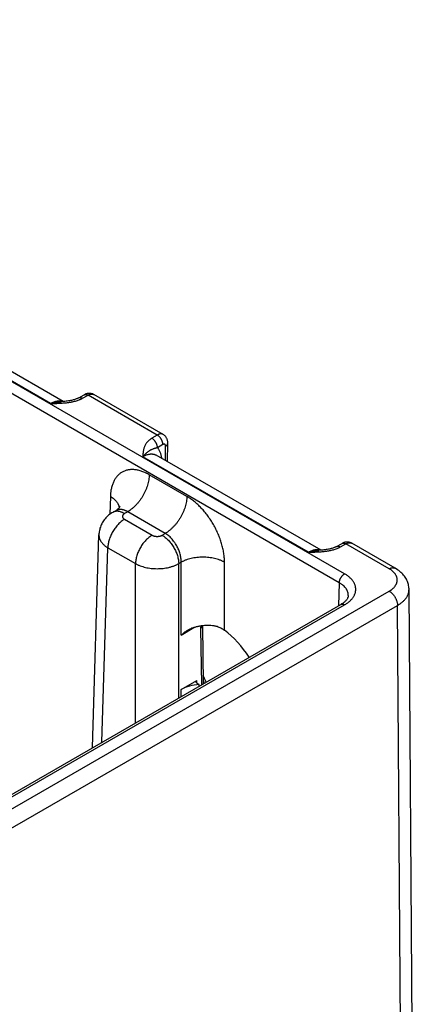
# Model space of a CAD drawing. Header units: inches. Extents: x 0 to 34, y 0 to 22.
# Tile 62 of 64: x 27.8 to 28.8, y 17.1 to 19.6. Entities that reach past the tile are written whole.
import ezdxf

# ---------------------------------------------------------------- set-up
doc = ezdxf.new("R2010")
doc.units = ezdxf.units.IN
doc.header["$LTSCALE"] = 1.87
doc.header["$MEASUREMENT"] = 0
doc.layers.get('0').update_dxf_attribs({"linetype": 'CONTINUOUS'})

msp = doc.modelspace()

# ---------------------------------------------------------------- linework, layer by layer
at = {"color": 7, "linetype": 'CONTINUOUS'}
for p, q in [((28.6346, 18.1844), (26.0394, 19.6829)), ((28.6211, 18.1614), (26.0259, 19.6599)), ((27.8846, 18.6192), (27.4622, 18.8631)), ((27.9168, 18.6243), (27.4964, 18.867)), ((27.9565, 18.6338), (27.9707, 18.6417)), ((27.9662, 18.6327), (27.9804, 18.6406)), ((28.1567, 18.5388), (27.9804, 18.6406)), ((27.9955, 18.642), (27.9955, 18.642)), ((28.1717, 18.5403), (27.9955, 18.642)), ((28.1567, 18.5388), (28.143, 18.5306)), ((28.1711, 18.5144), (28.1574, 18.5062)), ((28.1778, 18.4736), (28.1781, 18.5103)), ((28.1833, 18.4704), (28.1837, 18.5182)), ((28.5422, 18.2396), (28.1198, 18.4834)), ((28.5744, 18.2446), (28.154, 18.4873)), ((28.2324, 18.382), (28.1365, 18.4374)), ((28.0373, 18.382), (28.0359, 18.3364)), ((28.0509, 18.3456), (28.0433, 18.3413)), ((28.0814, 18.3429), (28.0733, 18.3383)), ((28.1772, 18.2876), (28.0814, 18.3429)), ((28.0733, 18.3236), (28.1437, 18.2829)), ((27.9916, 17.7404), (28.0081, 18.2839)), ((28.0081, 18.2839), (28.0081, 18.2839)), ((28.1692, 18.2829), (28.1772, 18.2876)), ((28.6141, 18.2541), (28.6283, 18.262)), ((28.6238, 18.253), (28.638, 18.2609)), ((28.7483, 18.1972), (28.638, 18.2609)), ((28.7633, 18.1987), (28.6531, 18.2623)), ((28.0159, 17.7544), (28.0309, 18.251)), ((28.0309, 18.251), (28.1013, 18.2103)), ((28.1013, 17.8037), (28.1013, 18.2103)), ((28.2116, 18.2103), (28.218, 18.214)), ((28.2116, 17.8674), (28.2116, 18.2103)), ((28.218, 18.0276), (28.218, 18.214)), ((28.3283, 18.04), (28.3283, 18.214)), ((28.6211, 18.1614), (28.6194, 18.1029)), ((26.4371, 16.8056), (28.7483, 18.14)), ((28.8071, 17.0274), (28.7988, 18.1445)), ((26.4879, 16.8722), (28.6251, 18.1062)), ((26.4584, 16.7693), (28.7695, 18.1037)), ((26.4974, 16.8713), (28.6346, 18.1052)), ((28.7778, 16.986), (28.7695, 18.1037)), ((28.218, 18.0276), (28.2505, 18.0471)), ((28.2674, 18.0451), (28.2696, 17.9009)), ((28.2718, 18.0513), (28.2718, 18.0516)), ((28.2718, 18.0513), (28.274, 17.9035)), ((28.218, 17.8889), (28.2576, 17.9118)), ((28.2577, 17.9053), (28.2576, 17.9118)), ((28.2639, 17.9018), (28.2576, 17.9054)), ((28.218, 17.8711), (28.218, 17.8889)), ((28.264, 17.8977), (28.2639, 17.9018))]:
    msp.add_line(p, q, dxfattribs=at)
for points in [[(27.9565, 18.6338), (27.9555, 18.6333), (27.9544, 18.6327), (27.9531, 18.6321), (27.9517, 18.6315), (27.9502, 18.6309), (27.9485, 18.6303), (27.9467, 18.6297), (27.9447, 18.6291), (27.9426, 18.6285), (27.9403, 18.6279), (27.938, 18.6274), (27.9355, 18.6268), (27.9328, 18.6263), (27.9301, 18.6259), (27.9272, 18.6255), (27.9242, 18.6251), (27.9211, 18.6247), (27.9179, 18.6244), (27.9146, 18.6241), (27.9116, 18.6239)], [(27.9955, 18.642), (27.9948, 18.6424), (27.9936, 18.643), (27.9923, 18.6436), (27.9909, 18.644), (27.9896, 18.6444), (27.9882, 18.6447), (27.9867, 18.645), (27.9853, 18.6451), (27.9838, 18.6452), (27.9824, 18.6451), (27.9809, 18.645), (27.9794, 18.6448), (27.9779, 18.6445), (27.9764, 18.6441), (27.9749, 18.6436), (27.9734, 18.6431), (27.9719, 18.6424), (27.9707, 18.6417)], [(28.1837, 18.5182), (28.1837, 18.5196), (28.1836, 18.5211), (28.1834, 18.5227), (28.1831, 18.5242), (28.1828, 18.5256), (28.1823, 18.527), (28.1818, 18.5284), (28.1813, 18.5297), (28.1806, 18.531), (28.1799, 18.5322), (28.1792, 18.5334), (28.1783, 18.5345), (28.1775, 18.5356), (28.1765, 18.5366), (28.1755, 18.5375), (28.1745, 18.5384), (28.1734, 18.5392), (28.1723, 18.5399), (28.1716, 18.5403)], [(28.0433, 18.3413), (28.0407, 18.3397), (28.0379, 18.3378), (28.0353, 18.3359), (28.0327, 18.3339), (28.0303, 18.3318), (28.028, 18.3296), (28.0258, 18.3273), (28.0238, 18.3249), (28.0218, 18.3225), (28.02, 18.32), (28.0183, 18.3174), (28.0167, 18.3148), (28.0153, 18.3121), (28.014, 18.3093), (28.0128, 18.3065), (28.0117, 18.3037), (28.0108, 18.3008), (28.01, 18.2979), (28.0093, 18.295), (28.0088, 18.292), (28.0084, 18.2891), (28.0082, 18.2861), (28.0081, 18.2839)], [(28.061, 18.3559), (28.061, 18.3559), (28.061, 18.3558), (28.0609, 18.3556), (28.0607, 18.3552), (28.0604, 18.3547), (28.06, 18.354), (28.0595, 18.3532), (28.0588, 18.3523), (28.0579, 18.3513), (28.0569, 18.3502), (28.0556, 18.3491), (28.0542, 18.3479), (28.0526, 18.3467), (28.0509, 18.3456)], [(28.6531, 18.2623), (28.6524, 18.2627), (28.6512, 18.2633), (28.6499, 18.2639), (28.6485, 18.2643), (28.6472, 18.2647), (28.6458, 18.2651), (28.6443, 18.2653), (28.6429, 18.2654), (28.6414, 18.2655), (28.64, 18.2655), (28.6385, 18.2653), (28.637, 18.2651), (28.6355, 18.2648), (28.634, 18.2644), (28.6325, 18.264), (28.631, 18.2634), (28.6295, 18.2627), (28.6283, 18.262)], [(28.6141, 18.2541), (28.6131, 18.2536), (28.612, 18.253), (28.6107, 18.2524), (28.6093, 18.2518), (28.6078, 18.2512), (28.6061, 18.2506), (28.6043, 18.25), (28.6023, 18.2494), (28.6002, 18.2488), (28.598, 18.2482), (28.5956, 18.2477), (28.5931, 18.2471), (28.5905, 18.2466), (28.5877, 18.2462), (28.5848, 18.2458), (28.5818, 18.2454), (28.5787, 18.245), (28.5755, 18.2447), (28.5722, 18.2444), (28.5692, 18.2442)], [(28.7988, 18.1445), (28.7988, 18.1459), (28.7986, 18.1486), (28.7983, 18.1514), (28.7978, 18.1542), (28.7972, 18.1569), (28.7965, 18.1596), (28.7956, 18.1624), (28.7946, 18.1651), (28.7934, 18.1678), (28.792, 18.1704), (28.7905, 18.1731), (28.7888, 18.1757), (28.787, 18.1782), (28.785, 18.1808), (28.7828, 18.1833), (28.7805, 18.1857), (28.778, 18.1881), (28.7753, 18.1904), (28.7725, 18.1926), (28.7695, 18.1948), (28.7664, 18.1968), (28.7633, 18.1987)], [(28.644, 18.1289), (28.6439, 18.1277), (28.6437, 18.1264), (28.6433, 18.1251), (28.6429, 18.1238), (28.6423, 18.1226), (28.6417, 18.1213), (28.6409, 18.12), (28.64, 18.1187), (28.639, 18.1174), (28.6379, 18.1162), (28.6367, 18.1149), (28.6354, 18.1136), (28.6339, 18.1123), (28.6323, 18.111), (28.6307, 18.1098), (28.6289, 18.1085), (28.627, 18.1073), (28.6251, 18.1062)], [(28.2818, 17.908), (28.28, 17.9116), (28.2772, 17.9173), (28.2745, 17.9231), (28.2737, 17.9249)]]:
    msp.add_lwpolyline(points, dxfattribs=at)
msp.add_arc((28.5505, 18.0462), 0.3082, 206.1904, 207.2771, dxfattribs=at)
for centre, major_axis, ratio, start_param, end_param in [((28.3095, 17.905), (-0.0862, 0.1548), 0.587321, -1.468747, -0.908992), ((28.2632, 17.9086), (0.00787, 0), 0.577383, 2.356347, 3.927143), ((28.2731, 17.857), (0.078, 0), 0.577559, 1.689562, 2.356042)]:
    msp.add_ellipse(centre, major_axis=major_axis, ratio=ratio, start_param=start_param, end_param=end_param, dxfattribs=at)
for points, knots in [([(27.9565, 18.6338), (27.9566, 18.6339), (27.9569, 18.634), (27.9575, 18.6343), (27.958, 18.6344), (27.9587, 18.6346), (27.9597, 18.6347), (27.961, 18.6346), (27.9622, 18.6344), (27.9635, 18.634), (27.9649, 18.6334), (27.9658, 18.6329), (27.9662, 18.6327)], [0, 0, 0, 0, 0.053689, 0.107643, 0.162122, 0.217373, 0.331001, 0.450191, 0.57611, 0.709519, 0.850799, 1, 1, 1, 1]), ([(27.9707, 18.6417), (27.9708, 18.6418), (27.9712, 18.642), (27.9717, 18.6422), (27.9722, 18.6423), (27.973, 18.6425), (27.9739, 18.6426), (27.9752, 18.6425), (27.9764, 18.6423), (27.9778, 18.6419), (27.9791, 18.6413), (27.98, 18.6408), (27.9804, 18.6406)], [0, 0, 0, 0, 0.053689, 0.107644, 0.162122, 0.217373, 0.331001, 0.45019, 0.57611, 0.709519, 0.850799, 1, 1, 1, 1]), ([(27.9804, 18.6406), (27.9808, 18.6408), (27.9814, 18.6411), (27.9828, 18.6418), (27.9845, 18.6425), (27.9866, 18.6431), (27.9885, 18.6434), (27.9901, 18.6435), (27.9914, 18.6434), (27.9923, 18.6432), (27.9931, 18.643), (27.9939, 18.6428), (27.9947, 18.6424), (27.9952, 18.6422), (27.9955, 18.642)], [0, 0, 0, 0, 0.075109, 0.148334, 0.289021, 0.42214, 0.548041, 0.667451, 0.725097, 0.781571, 0.837071, 0.891815, 0.946042, 1, 1, 1, 1]), ([(27.8846, 18.6192), (27.8864, 18.6193), (27.89, 18.6194), (27.8954, 18.6195), (27.9008, 18.6197), (27.9063, 18.6199), (27.9117, 18.6202), (27.917, 18.6206), (27.9224, 18.6211), (27.9269, 18.6216), (27.9304, 18.622), (27.933, 18.6224), (27.9356, 18.6228), (27.9382, 18.6233), (27.9408, 18.6238), (27.9442, 18.6246), (27.9483, 18.6256), (27.9531, 18.627), (27.957, 18.6284), (27.96, 18.6296), (27.9621, 18.6306), (27.9642, 18.6316), (27.9655, 18.6323), (27.9662, 18.6327)], [0, 0, 0, 0, 0.065012, 0.130014, 0.194993, 0.259926, 0.32478, 0.389504, 0.454027, 0.518257, 0.550226, 0.582073, 0.613778, 0.645319, 0.676671, 0.707808, 0.769315, 0.829584, 0.888328, 0.917035, 0.945243, 0.972911, 1, 1, 1, 1]), ([(27.9159, 18.6243), (27.9154, 18.6244), (27.9143, 18.6248), (27.9125, 18.6252), (27.9107, 18.6255), (27.9083, 18.6257), (27.9051, 18.6257), (27.9011, 18.6253), (27.897, 18.6244), (27.8929, 18.6231), (27.8887, 18.6214), (27.8859, 18.62), (27.8846, 18.6192)], [0, 0, 0, 0, 0.053912, 0.108495, 0.163894, 0.220241, 0.336198, 0.457213, 0.583852, 0.716462, 0.855188, 1, 1, 1, 1]), ([(27.8846, 18.6192), (27.8857, 18.6196), (27.888, 18.6202), (27.8914, 18.621), (27.8948, 18.6217), (27.8993, 18.6226), (27.9038, 18.6232), (27.9083, 18.6237), (27.9105, 18.6238), (27.9116, 18.6239)], [0, 0, 0, 0, 0.128558, 0.256097, 0.382616, 0.508117, 0.756033, 0.878503, 1, 1, 1, 1]), ([(28.1717, 18.5403), (28.1714, 18.5404), (28.1709, 18.5407), (28.1701, 18.541), (28.1693, 18.5413), (28.1685, 18.5415), (28.1676, 18.5416), (28.1664, 18.5417), (28.1648, 18.5417), (28.1628, 18.5413), (28.1608, 18.5407), (28.1588, 18.5399), (28.1574, 18.5392), (28.1567, 18.5388)], [0, 0, 0, 0, 0.053855, 0.10796, 0.162571, 0.217929, 0.274265, 0.331786, 0.451028, 0.576899, 0.710152, 0.851173, 1, 1, 1, 1]), ([(28.1711, 18.5144), (28.1711, 18.515), (28.1711, 18.5161), (28.1709, 18.5178), (28.1705, 18.5195), (28.17, 18.5213), (28.1694, 18.5231), (28.1687, 18.5249), (28.1679, 18.5266), (28.1669, 18.5283), (28.1659, 18.53), (28.1648, 18.5316), (28.1635, 18.5331), (28.1623, 18.5345), (28.1609, 18.5357), (28.1596, 18.5369), (28.1582, 18.5379), (28.1572, 18.5385), (28.1567, 18.5388)], [0, 0, 0, 0, 0.055746, 0.113957, 0.174408, 0.236814, 0.300845, 0.366136, 0.432293, 0.498908, 0.565561, 0.631833, 0.69731, 0.761599, 0.824326, 0.885155, 0.943792, 1, 1, 1, 1]), ([(28.143, 18.5306), (28.1424, 18.5302), (28.1412, 18.5294), (28.1389, 18.5278), (28.1362, 18.5258), (28.1334, 18.5231), (28.1308, 18.5203), (28.1287, 18.5174), (28.1268, 18.5145), (28.1253, 18.5114), (28.124, 18.5084), (28.1229, 18.5053), (28.1221, 18.5022), (28.1214, 18.4991), (28.1209, 18.496), (28.1205, 18.4928), (28.1203, 18.4902), (28.1201, 18.4881), (28.12, 18.486), (28.1199, 18.4845), (28.1198, 18.4834)], [0, 0, 0, 0, 0.039358, 0.077779, 0.151911, 0.222696, 0.290487, 0.355691, 0.418733, 0.480026, 0.539956, 0.598864, 0.657035, 0.714697, 0.772025, 0.829146, 0.886148, 0.914623, 0.943088, 1, 1, 1, 1]), ([(28.1574, 18.5062), (28.1574, 18.5068), (28.1574, 18.5079), (28.1571, 18.5096), (28.1568, 18.5113), (28.1563, 18.5131), (28.1557, 18.5149), (28.155, 18.5166), (28.1541, 18.5184), (28.1532, 18.5201), (28.1522, 18.5218), (28.151, 18.5234), (28.1498, 18.5249), (28.1485, 18.5262), (28.1472, 18.5275), (28.1459, 18.5287), (28.1445, 18.5297), (28.1435, 18.5303), (28.143, 18.5306)], [0, 0, 0, 0, 0.055746, 0.113957, 0.174408, 0.236814, 0.300845, 0.366136, 0.432293, 0.498908, 0.565561, 0.631832, 0.69731, 0.761598, 0.824326, 0.885155, 0.943792, 1, 1, 1, 1]), ([(28.1781, 18.5103), (28.1781, 18.5106), (28.1781, 18.5111), (28.1779, 18.5121), (28.1777, 18.513), (28.1773, 18.5137), (28.1769, 18.5142), (28.1765, 18.5146), (28.1761, 18.515), (28.1756, 18.5152), (28.175, 18.5154), (28.1744, 18.5154), (28.1738, 18.5154), (28.1731, 18.5153), (28.1726, 18.5151), (28.1721, 18.5149), (28.1718, 18.5148), (28.1715, 18.5146), (28.1712, 18.5145), (28.1711, 18.5144)], [0, 0, 0, 0, 0.075348, 0.146697, 0.277305, 0.337295, 0.394351, 0.449234, 0.502908, 0.55644, 0.610916, 0.667324, 0.726482, 0.789024, 0.855343, 0.89, 0.925669, 0.96234, 1, 1, 1, 1]), ([(28.1781, 18.5103), (28.1785, 18.5106), (28.1793, 18.5111), (28.1804, 18.512), (28.1814, 18.5129), (28.1822, 18.5139), (28.1829, 18.5149), (28.1833, 18.5158), (28.1835, 18.5166), (28.1836, 18.5171), (28.1837, 18.5177), (28.1837, 18.518), (28.1837, 18.5182)], [0, 0, 0, 0, 0.148323, 0.288953, 0.421979, 0.547802, 0.667179, 0.781252, 0.8368, 0.891616, 0.945934, 1, 1, 1, 1]), ([(28.1574, 18.5062), (28.1569, 18.5061), (28.1558, 18.5059), (28.1543, 18.5056), (28.1528, 18.5052), (28.1514, 18.5048), (28.1501, 18.5044), (28.1488, 18.504), (28.1475, 18.5036), (28.1459, 18.503), (28.144, 18.5023), (28.1421, 18.5014), (28.1406, 18.5007), (28.1395, 18.5001), (28.1385, 18.4995), (28.137, 18.4986), (28.1352, 18.4975), (28.133, 18.496), (28.1308, 18.4943), (28.129, 18.4928), (28.1276, 18.4915), (28.1261, 18.4901), (28.1242, 18.4883), (28.122, 18.4859), (28.1205, 18.4843), (28.1198, 18.4834)], [0, 0, 0, 0, 0.036528, 0.071401, 0.104809, 0.136937, 0.167955, 0.198017, 0.22729, 0.255931, 0.311865, 0.366853, 0.394277, 0.421786, 0.449469, 0.477407, 0.534334, 0.593082, 0.654043, 0.717534, 0.750299, 0.783768, 0.852884, 0.924961, 1, 1, 1, 1]), ([(28.1198, 18.4834), (28.1206, 18.4839), (28.1221, 18.4848), (28.1245, 18.486), (28.1269, 18.4871), (28.1299, 18.4883), (28.133, 18.4893), (28.1361, 18.49), (28.1383, 18.4903), (28.1405, 18.4905), (28.1426, 18.4905), (28.1447, 18.4903), (28.1467, 18.4901), (28.1486, 18.4896), (28.1505, 18.489), (28.1523, 18.4883), (28.1535, 18.4877), (28.154, 18.4873)], [0, 0, 0, 0, 0.075812, 0.149615, 0.221389, 0.29113, 0.424553, 0.48839, 0.550402, 0.610702, 0.669431, 0.72676, 0.782881, 0.838016, 0.892406, 0.946311, 1, 1, 1, 1]), ([(28.1574, 18.5062), (28.1577, 18.5058), (28.1584, 18.505), (28.1597, 18.5032), (28.1612, 18.5009), (28.1628, 18.4978), (28.1642, 18.4946), (28.1654, 18.4911), (28.1663, 18.4874), (28.1671, 18.4835), (28.1674, 18.4809), (28.1676, 18.4795)], [0, 0, 0, 0, 0.055297, 0.111309, 0.225727, 0.343791, 0.465908, 0.592405, 0.723506, 0.859347, 1, 1, 1, 1]), ([(28.1365, 18.4374), (28.1357, 18.4378), (28.1342, 18.4387), (28.1318, 18.44), (28.1294, 18.4412), (28.1263, 18.4426), (28.1224, 18.4443), (28.1177, 18.4461), (28.1131, 18.4476), (28.107, 18.4492), (28.101, 18.4502), (28.0951, 18.4506), (28.0908, 18.4506), (28.0866, 18.4503), (28.0826, 18.4497), (28.0786, 18.4488), (28.0748, 18.4476), (28.0711, 18.4461), (28.0676, 18.4443), (28.0642, 18.4422), (28.061, 18.4399), (28.058, 18.4373), (28.0552, 18.4344), (28.0525, 18.4312), (28.0501, 18.4278), (28.0478, 18.4242), (28.0458, 18.4203), (28.0439, 18.4162), (28.0423, 18.4119), (28.0409, 18.4073), (28.0397, 18.4026), (28.0387, 18.3977), (28.0381, 18.3935), (28.0378, 18.39), (28.0375, 18.3865), (28.0373, 18.3838), (28.0373, 18.382)], [0, 0, 0, 0, 0.018771, 0.037315, 0.055633, 0.073719, 0.109192, 0.14374, 0.177371, 0.210105, 0.272973, 0.303232, 0.332777, 0.361681, 0.390031, 0.417924, 0.445465, 0.472767, 0.499949, 0.527131, 0.554435, 0.581979, 0.609876, 0.63823, 0.667139, 0.696688, 0.726954, 0.757996, 0.789866, 0.822605, 0.856242, 0.890796, 0.926274, 0.944362, 0.962681, 1, 1, 1, 1]), ([(28.1365, 18.4374), (28.1365, 18.4352), (28.1362, 18.4309), (28.1353, 18.4243), (28.134, 18.4175), (28.1321, 18.4107), (28.1297, 18.4038), (28.1269, 18.3969), (28.1237, 18.3901), (28.1201, 18.3835), (28.1161, 18.3771), (28.1118, 18.3709), (28.1072, 18.3651), (28.1023, 18.3597), (28.0973, 18.3548), (28.0929, 18.351), (28.0894, 18.3482), (28.0859, 18.3457), (28.0832, 18.344), (28.0814, 18.3429)], [0, 0, 0, 0, 0.056204, 0.114844, 0.175677, 0.238406, 0.302692, 0.368164, 0.434427, 0.501069, 0.567675, 0.633826, 0.699114, 0.763148, 0.825562, 0.886023, 0.915434, 0.944253, 1, 1, 1, 1]), ([(28.0373, 18.382), (28.0388, 18.3811), (28.0418, 18.3791), (28.046, 18.3759), (28.0496, 18.3726), (28.0528, 18.369), (28.055, 18.3659), (28.0565, 18.3634), (28.0574, 18.3615), (28.0582, 18.3596), (28.0589, 18.3576), (28.0594, 18.3557), (28.0597, 18.3544), (28.0598, 18.3537)], [0, 0, 0, 0, 0.146504, 0.286379, 0.419577, 0.54626, 0.666826, 0.725039, 0.781995, 0.837819, 0.892654, 0.946657, 1, 1, 1, 1]), ([(28.2324, 18.382), (28.2323, 18.3799), (28.2321, 18.3755), (28.2312, 18.3689), (28.2298, 18.3622), (28.2279, 18.3553), (28.2256, 18.3484), (28.2228, 18.3415), (28.2196, 18.3348), (28.2159, 18.3281), (28.212, 18.3217), (28.2076, 18.3156), (28.203, 18.3098), (28.1982, 18.3044), (28.1932, 18.2994), (28.1888, 18.2956), (28.1853, 18.2929), (28.1818, 18.2904), (28.179, 18.2886), (28.1772, 18.2876)], [0, 0, 0, 0, 0.056204, 0.114844, 0.175677, 0.238406, 0.302692, 0.368164, 0.434427, 0.501069, 0.567675, 0.633826, 0.699114, 0.763148, 0.825562, 0.886023, 0.915434, 0.944253, 1, 1, 1, 1]), ([(28.3283, 18.214), (28.3283, 18.2149), (28.3282, 18.2168), (28.3282, 18.2196), (28.328, 18.2225), (28.3278, 18.2254), (28.3275, 18.2283), (28.3271, 18.2322), (28.3265, 18.2372), (28.3254, 18.2432), (28.3242, 18.2492), (28.3227, 18.2553), (28.321, 18.2615), (28.3191, 18.2676), (28.317, 18.2738), (28.3147, 18.2799), (28.3122, 18.286), (28.3095, 18.2921), (28.3066, 18.2981), (28.3035, 18.3041), (28.2992, 18.3119), (28.2946, 18.3195), (28.2896, 18.3269), (28.2858, 18.3323), (28.2818, 18.3375), (28.2777, 18.3426), (28.2735, 18.3475), (28.2692, 18.3522), (28.2648, 18.3567), (28.2604, 18.361), (28.2558, 18.3651), (28.2512, 18.369), (28.2466, 18.3726), (28.2426, 18.3755), (28.2395, 18.3776), (28.2371, 18.3791), (28.2347, 18.3806), (28.2332, 18.3815), (28.2324, 18.382)], [0, 0, 0, 0, 0.01391, 0.027977, 0.042197, 0.056569, 0.07109, 0.085754, 0.115501, 0.145778, 0.176552, 0.207783, 0.239431, 0.271453, 0.303804, 0.336438, 0.369306, 0.402359, 0.435547, 0.468819, 0.502124, 0.568621, 0.601717, 0.634642, 0.667346, 0.699781, 0.7319, 0.763657, 0.795009, 0.825914, 0.856334, 0.886231, 0.915574, 0.944332, 0.958484, 0.97248, 0.98632, 1, 1, 1, 1]), ([(28.0733, 18.3383), (28.072, 18.3391), (28.0699, 18.3401), (28.0671, 18.3414), (28.0644, 18.3424), (28.0617, 18.3432), (28.059, 18.3437), (28.0571, 18.344), (28.0552, 18.3441), (28.0533, 18.3441), (28.0515, 18.3439), (28.0497, 18.3437), (28.048, 18.3433), (28.0464, 18.3427), (28.0448, 18.3421), (28.0438, 18.3415), (28.0433, 18.3413)], [0, 0, 0, 0, 0.148542, 0.219948, 0.289419, 0.422584, 0.48642, 0.548508, 0.608953, 0.667884, 0.725457, 0.781852, 0.837272, 0.891941, 0.9461, 1, 1, 1, 1]), ([(28.0814, 18.3429), (28.08, 18.3437), (28.0779, 18.3448), (28.0751, 18.346), (28.0731, 18.3468), (28.071, 18.3474), (28.069, 18.3479), (28.067, 18.3483), (28.065, 18.3485), (28.0631, 18.3486), (28.0612, 18.3486), (28.0593, 18.3484), (28.0575, 18.3482), (28.0557, 18.3477), (28.0541, 18.3472), (28.0524, 18.3465), (28.0514, 18.3459), (28.0509, 18.3456)], [0, 0, 0, 0, 0.14636, 0.216859, 0.285561, 0.35249, 0.417691, 0.481231, 0.543197, 0.6037, 0.66287, 0.720864, 0.777862, 0.834058, 0.889659, 0.944895, 1, 1, 1, 1]), ([(28.0733, 18.3383), (28.0731, 18.3382), (28.0727, 18.3379), (28.0719, 18.3374), (28.0711, 18.3367), (28.0702, 18.3359), (28.0694, 18.3349), (28.0689, 18.3341), (28.0686, 18.3335), (28.0684, 18.333), (28.0682, 18.3325), (28.0681, 18.332), (28.068, 18.3315), (28.068, 18.3309), (28.068, 18.3304), (28.0681, 18.3299), (28.0682, 18.3294), (28.0684, 18.3289), (28.0686, 18.3284), (28.0689, 18.3277), (28.0693, 18.3271), (28.0698, 18.3265), (28.0703, 18.3259), (28.0711, 18.3251), (28.0719, 18.3245), (28.0727, 18.324), (28.0731, 18.3237), (28.0733, 18.3236)], [0, 0, 0, 0, 0.037619, 0.074291, 0.144717, 0.211306, 0.274244, 0.333903, 0.362694, 0.390896, 0.41861, 0.445948, 0.473031, 0.499985, 0.526938, 0.554022, 0.58136, 0.609073, 0.637274, 0.666066, 0.725726, 0.756773, 0.788694, 0.855284, 0.925707, 0.96238, 1, 1, 1, 1]), ([(28.0733, 18.3236), (28.0719, 18.3228), (28.0691, 18.321), (28.065, 18.318), (28.061, 18.3145), (28.0572, 18.3107), (28.0534, 18.3065), (28.0499, 18.3021), (28.0466, 18.2973), (28.0435, 18.2924), (28.0407, 18.2873), (28.0382, 18.2821), (28.0361, 18.2768), (28.0343, 18.2715), (28.0328, 18.2662), (28.0318, 18.261), (28.0311, 18.2559), (28.0309, 18.2526), (28.0309, 18.251)], [0, 0, 0, 0, 0.055747, 0.113969, 0.17443, 0.236844, 0.300879, 0.366168, 0.43232, 0.498926, 0.565569, 0.631832, 0.697305, 0.761592, 0.824321, 0.885155, 0.943796, 1, 1, 1, 1]), ([(28.0081, 18.2839), (28.008, 18.2832), (28.0081, 18.2817), (28.0083, 18.2794), (28.0087, 18.2772), (28.0093, 18.2749), (28.0101, 18.2727), (28.0112, 18.2705), (28.0123, 18.2683), (28.0137, 18.2662), (28.0153, 18.2641), (28.017, 18.262), (28.0189, 18.26), (28.021, 18.2581), (28.0232, 18.2562), (28.0256, 18.2544), (28.0282, 18.2526), (28.03, 18.2515), (28.0309, 18.251)], [0, 0, 0, 0, 0.053724, 0.107696, 0.162179, 0.217424, 0.273665, 0.331111, 0.38995, 0.45034, 0.512418, 0.576288, 0.64203, 0.7097, 0.779331, 0.850935, 0.9245, 1, 1, 1, 1]), ([(28.1437, 18.2829), (28.1423, 18.2821), (28.1395, 18.2803), (28.1354, 18.2773), (28.1315, 18.2738), (28.1276, 18.27), (28.1239, 18.2659), (28.1203, 18.2614), (28.117, 18.2567), (28.1139, 18.2517), (28.1111, 18.2467), (28.1087, 18.2414), (28.1065, 18.2361), (28.1047, 18.2308), (28.1032, 18.2256), (28.1022, 18.2204), (28.1015, 18.2153), (28.1013, 18.2119), (28.1013, 18.2103)], [0, 0, 0, 0, 0.055747, 0.113969, 0.17443, 0.236844, 0.300879, 0.366168, 0.43232, 0.498926, 0.565569, 0.631832, 0.697305, 0.761592, 0.824321, 0.885155, 0.943796, 1, 1, 1, 1]), ([(28.1437, 18.2829), (28.1439, 18.2828), (28.1444, 18.2826), (28.1453, 18.2821), (28.1465, 18.2816), (28.148, 18.2811), (28.1496, 18.2807), (28.1512, 18.2803), (28.1529, 18.2801), (28.1547, 18.2799), (28.1564, 18.2799), (28.1582, 18.2799), (28.1599, 18.2801), (28.1617, 18.2803), (28.1633, 18.2807), (28.1649, 18.2811), (28.1664, 18.2816), (28.1676, 18.2821), (28.1685, 18.2826), (28.169, 18.2828), (28.1692, 18.2829)], [0, 0, 0, 0, 0.027602, 0.055851, 0.114188, 0.17479, 0.237359, 0.301553, 0.366995, 0.433284, 0.5, 0.566716, 0.633005, 0.698447, 0.76264, 0.82521, 0.885812, 0.94415, 0.972399, 1, 1, 1, 1]), ([(28.1692, 18.2829), (28.1706, 18.2821), (28.1734, 18.2803), (28.1774, 18.2773), (28.1814, 18.2738), (28.1853, 18.27), (28.189, 18.2659), (28.1926, 18.2614), (28.1959, 18.2567), (28.199, 18.2517), (28.2017, 18.2467), (28.2042, 18.2414), (28.2064, 18.2361), (28.2082, 18.2308), (28.2096, 18.2256), (28.2107, 18.2204), (28.2114, 18.2153), (28.2116, 18.2119), (28.2116, 18.2103)], [0, 0, 0, 0, 0.055747, 0.113969, 0.17443, 0.236844, 0.300879, 0.366168, 0.43232, 0.498926, 0.565569, 0.631832, 0.697305, 0.761592, 0.824321, 0.885155, 0.943796, 1, 1, 1, 1]), ([(28.218, 18.214), (28.218, 18.2157), (28.2179, 18.2191), (28.2174, 18.2242), (28.2165, 18.2295), (28.2152, 18.2349), (28.2136, 18.2403), (28.2115, 18.2456), (28.2092, 18.2509), (28.2065, 18.2561), (28.2041, 18.2603), (28.2019, 18.2635), (28.1998, 18.2666), (28.1969, 18.2704), (28.1932, 18.2746), (28.1894, 18.2785), (28.1855, 18.2819), (28.1814, 18.285), (28.1786, 18.2868), (28.1772, 18.2876)], [0, 0, 0, 0, 0.057025, 0.11632, 0.177646, 0.240715, 0.305199, 0.370738, 0.436952, 0.503447, 0.569823, 0.602845, 0.635688, 0.70064, 0.764316, 0.826373, 0.886504, 0.944448, 1, 1, 1, 1]), ([(28.6283, 18.262), (28.6284, 18.2621), (28.6288, 18.2623), (28.6293, 18.2625), (28.6298, 18.2626), (28.6306, 18.2628), (28.6316, 18.2629), (28.6328, 18.2628), (28.6341, 18.2626), (28.6354, 18.2622), (28.6367, 18.2616), (28.6376, 18.2611), (28.638, 18.2609)], [0, 0, 0, 0, 0.053689, 0.107644, 0.162122, 0.217373, 0.331001, 0.45019, 0.57611, 0.709519, 0.850799, 1, 1, 1, 1]), ([(28.638, 18.2609), (28.6384, 18.2611), (28.639, 18.2615), (28.6404, 18.2621), (28.6421, 18.2628), (28.6442, 18.2634), (28.6461, 18.2637), (28.6477, 18.2638), (28.649, 18.2637), (28.6499, 18.2635), (28.6507, 18.2633), (28.6516, 18.2631), (28.6523, 18.2627), (28.6529, 18.2625), (28.6531, 18.2623)], [0, 0, 0, 0, 0.075109, 0.148334, 0.289021, 0.42214, 0.548041, 0.667451, 0.725097, 0.781571, 0.837071, 0.891815, 0.946042, 1, 1, 1, 1]), ([(28.5422, 18.2396), (28.544, 18.2396), (28.5476, 18.2397), (28.553, 18.2398), (28.5584, 18.24), (28.5639, 18.2402), (28.5693, 18.2405), (28.5747, 18.2409), (28.58, 18.2414), (28.5845, 18.2419), (28.588, 18.2423), (28.5906, 18.2427), (28.5932, 18.2431), (28.5958, 18.2436), (28.5984, 18.2441), (28.6018, 18.2449), (28.6059, 18.2459), (28.6107, 18.2473), (28.6146, 18.2487), (28.6176, 18.2499), (28.6197, 18.2509), (28.6218, 18.2519), (28.6231, 18.2526), (28.6238, 18.253)], [0, 0, 0, 0, 0.065012, 0.130014, 0.194993, 0.259926, 0.32478, 0.389504, 0.454027, 0.518257, 0.550226, 0.582073, 0.613778, 0.645319, 0.676671, 0.707808, 0.769315, 0.829584, 0.888328, 0.917035, 0.945243, 0.972911, 1, 1, 1, 1]), ([(28.5736, 18.2446), (28.573, 18.2448), (28.5719, 18.2451), (28.5701, 18.2455), (28.5683, 18.2458), (28.5659, 18.246), (28.5627, 18.246), (28.5587, 18.2456), (28.5547, 18.2447), (28.5505, 18.2434), (28.5463, 18.2417), (28.5436, 18.2403), (28.5422, 18.2396)], [0, 0, 0, 0, 0.053912, 0.108495, 0.163894, 0.220241, 0.336198, 0.457213, 0.583852, 0.716462, 0.855188, 1, 1, 1, 1]), ([(28.5422, 18.2396), (28.5433, 18.2399), (28.5456, 18.2405), (28.549, 18.2413), (28.5524, 18.242), (28.5569, 18.2429), (28.5614, 18.2435), (28.5659, 18.244), (28.5681, 18.2441), (28.5692, 18.2442)], [0, 0, 0, 0, 0.128558, 0.256097, 0.382616, 0.508117, 0.756033, 0.878503, 1, 1, 1, 1]), ([(28.6141, 18.2541), (28.6142, 18.2542), (28.6146, 18.2544), (28.6151, 18.2546), (28.6156, 18.2547), (28.6164, 18.2549), (28.6173, 18.255), (28.6186, 18.2549), (28.6198, 18.2547), (28.6212, 18.2543), (28.6225, 18.2537), (28.6234, 18.2532), (28.6238, 18.253)], [0, 0, 0, 0, 0.053689, 0.107643, 0.162122, 0.217373, 0.331001, 0.450191, 0.57611, 0.709519, 0.850799, 1, 1, 1, 1]), ([(28.1013, 18.2103), (28.1022, 18.2098), (28.1041, 18.2088), (28.107, 18.2074), (28.11, 18.2061), (28.1142, 18.2044), (28.1197, 18.2026), (28.1266, 18.2007), (28.1338, 18.1993), (28.1413, 18.1983), (28.1488, 18.1976), (28.1564, 18.1974), (28.1641, 18.1976), (28.1716, 18.1983), (28.179, 18.1993), (28.1851, 18.2005), (28.1898, 18.2017), (28.1932, 18.2026), (28.1965, 18.2037), (28.1998, 18.2048), (28.2029, 18.2061), (28.2059, 18.2074), (28.2088, 18.2088), (28.2107, 18.2098), (28.2116, 18.2103)], [0, 0, 0, 0, 0.027482, 0.055636, 0.084438, 0.113857, 0.174402, 0.236975, 0.30122, 0.366751, 0.433152, 0.499992, 0.566832, 0.633233, 0.698763, 0.763009, 0.794531, 0.825589, 0.85614, 0.886143, 0.915562, 0.944364, 0.972518, 1, 1, 1, 1]), ([(28.3283, 18.214), (28.3273, 18.2145), (28.3255, 18.2155), (28.3226, 18.2169), (28.3196, 18.2182), (28.3153, 18.2199), (28.3098, 18.2217), (28.3029, 18.2235), (28.2957, 18.2249), (28.2883, 18.226), (28.2807, 18.2266), (28.2731, 18.2268), (28.2655, 18.2266), (28.2579, 18.226), (28.2505, 18.2249), (28.2433, 18.2235), (28.2364, 18.2217), (28.2309, 18.2199), (28.2267, 18.2182), (28.2237, 18.2169), (28.2208, 18.2155), (28.2189, 18.2145), (28.218, 18.214)], [0, 0, 0, 0, 0.027447, 0.055573, 0.084353, 0.113757, 0.174287, 0.236862, 0.301125, 0.366684, 0.43312, 0.5, 0.56688, 0.633316, 0.698875, 0.763138, 0.825713, 0.886243, 0.915647, 0.944427, 0.972553, 1, 1, 1, 1]), ([(28.6211, 18.1614), (28.6212, 18.1619), (28.6212, 18.163), (28.6214, 18.1646), (28.6218, 18.1662), (28.6222, 18.1679), (28.6228, 18.1696), (28.6235, 18.1713), (28.6243, 18.1729), (28.6252, 18.1745), (28.6261, 18.1761), (28.6272, 18.1776), (28.6283, 18.179), (28.6295, 18.1803), (28.6307, 18.1815), (28.632, 18.1826), (28.6333, 18.1836), (28.6341, 18.1842), (28.6346, 18.1844)], [0, 0, 0, 0, 0.056205, 0.114845, 0.175679, 0.238408, 0.302695, 0.368168, 0.434431, 0.501074, 0.56768, 0.633832, 0.699121, 0.763156, 0.82557, 0.886031, 0.944252, 1, 1, 1, 1]), ([(28.6346, 18.1052), (28.6357, 18.1059), (28.6379, 18.1072), (28.642, 18.1099), (28.6458, 18.1129), (28.6492, 18.116), (28.6516, 18.1184), (28.6537, 18.1208), (28.6556, 18.1234), (28.6573, 18.1259), (28.6588, 18.1285), (28.6601, 18.1312), (28.6612, 18.1339), (28.662, 18.1366), (28.6626, 18.1393), (28.6629, 18.1421), (28.663, 18.1448), (28.6629, 18.1476), (28.6626, 18.1503), (28.662, 18.1531), (28.6612, 18.1558), (28.6601, 18.1585), (28.6588, 18.1611), (28.6573, 18.1637), (28.6556, 18.1663), (28.6537, 18.1688), (28.6508, 18.1721), (28.6475, 18.1753), (28.6439, 18.1782), (28.641, 18.1804), (28.6379, 18.1825), (28.6357, 18.1838), (28.6346, 18.1844)], [0, 0, 0, 0, 0.037618, 0.074283, 0.144695, 0.178468, 0.2113, 0.243217, 0.27426, 0.304482, 0.333946, 0.362732, 0.39093, 0.418639, 0.445973, 0.473052, 0.500002, 0.526952, 0.554031, 0.581365, 0.609074, 0.637272, 0.666058, 0.695522, 0.725744, 0.756788, 0.788704, 0.855284, 0.890017, 0.925717, 0.962382, 1, 1, 1, 1]), ([(28.7483, 18.1972), (28.749, 18.1976), (28.7503, 18.1983), (28.7524, 18.1992), (28.7544, 18.1997), (28.7564, 18.2001), (28.758, 18.2001), (28.7592, 18.2), (28.7601, 18.1999), (28.7609, 18.1997), (28.7617, 18.1994), (28.7625, 18.1991), (28.763, 18.1988), (28.7633, 18.1987)], [0, 0, 0, 0, 0.148568, 0.289426, 0.422614, 0.548501, 0.667826, 0.725409, 0.781814, 0.837244, 0.891922, 0.94609, 1, 1, 1, 1]), ([(28.7483, 18.14), (28.7491, 18.1405), (28.7506, 18.1415), (28.7529, 18.143), (28.755, 18.1445), (28.757, 18.1461), (28.7588, 18.1478), (28.7611, 18.1501), (28.7635, 18.153), (28.7655, 18.1562), (28.7667, 18.1588), (28.7675, 18.1607), (28.7681, 18.1627), (28.7685, 18.1647), (28.7687, 18.1666), (28.7688, 18.1686), (28.7687, 18.1706), (28.7685, 18.1726), (28.7681, 18.1746), (28.7675, 18.1765), (28.7667, 18.1785), (28.7658, 18.1804), (28.7647, 18.1823), (28.7635, 18.1841), (28.7621, 18.1859), (28.7605, 18.1877), (28.7588, 18.1894), (28.757, 18.1911), (28.755, 18.1927), (28.7529, 18.1943), (28.7506, 18.1958), (28.7491, 18.1968), (28.7483, 18.1972)], [0, 0, 0, 0, 0.037614, 0.074282, 0.109986, 0.14472, 0.178492, 0.211323, 0.27425, 0.333898, 0.362685, 0.390882, 0.418591, 0.445926, 0.473006, 0.499957, 0.526908, 0.553988, 0.581324, 0.609034, 0.637233, 0.666022, 0.695489, 0.72571, 0.756753, 0.788671, 0.821504, 0.855278, 0.890012, 0.925716, 0.962385, 1, 1, 1, 1]), ([(28.644, 18.1289), (28.644, 18.1297), (28.644, 18.1312), (28.6438, 18.1334), (28.6433, 18.1357), (28.6427, 18.1379), (28.6419, 18.1401), (28.6409, 18.1423), (28.6397, 18.1445), (28.6383, 18.1466), (28.6368, 18.1486), (28.6344, 18.1514), (28.6317, 18.1539), (28.6288, 18.1564), (28.6264, 18.1581), (28.6238, 18.1598), (28.6221, 18.1609), (28.6211, 18.1614)], [0, 0, 0, 0, 0.054131, 0.108416, 0.163124, 0.218513, 0.274824, 0.332279, 0.391075, 0.451383, 0.513346, 0.577081, 0.710148, 0.77964, 0.851117, 0.924578, 1, 1, 1, 1]), ([(28.7483, 18.14), (28.749, 18.1396), (28.7504, 18.1387), (28.7524, 18.1372), (28.7544, 18.1355), (28.7564, 18.1336), (28.7582, 18.1315), (28.76, 18.1293), (28.7616, 18.1269), (28.7632, 18.1244), (28.7646, 18.1219), (28.7658, 18.1193), (28.7669, 18.1166), (28.7678, 18.114), (28.7685, 18.1114), (28.7691, 18.1088), (28.7694, 18.1062), (28.7695, 18.1045), (28.7695, 18.1037)], [0, 0, 0, 0, 0.055748, 0.113969, 0.17443, 0.236844, 0.300879, 0.366168, 0.43232, 0.498926, 0.565569, 0.631832, 0.697305, 0.761592, 0.824321, 0.885155, 0.943796, 1, 1, 1, 1]), ([(28.7695, 18.1037), (28.7718, 18.105), (28.775, 18.1071), (28.7791, 18.1101), (28.782, 18.1124), (28.7846, 18.1148), (28.7871, 18.1173), (28.7893, 18.1198), (28.7913, 18.1224), (28.793, 18.1251), (28.7946, 18.1278), (28.7959, 18.1305), (28.797, 18.1333), (28.7978, 18.1361), (28.7984, 18.1389), (28.7987, 18.1417), (28.7988, 18.1436), (28.7988, 18.1445)], [0, 0, 0, 0, 0.149035, 0.220627, 0.290243, 0.357897, 0.423624, 0.487481, 0.549551, 0.60994, 0.668783, 0.726239, 0.782494, 0.837759, 0.892263, 0.946257, 1, 1, 1, 1]), ([(28.6251, 18.1062), (28.6252, 18.1063), (28.6256, 18.1064), (28.6261, 18.1066), (28.6266, 18.1068), (28.6273, 18.107), (28.6283, 18.1071), (28.6295, 18.107), (28.6307, 18.1068), (28.632, 18.1065), (28.6333, 18.1059), (28.6342, 18.1055), (28.6346, 18.1052)], [0, 0, 0, 0, 0.053914, 0.108087, 0.16277, 0.218204, 0.332119, 0.451454, 0.577351, 0.71055, 0.851419, 1, 1, 1, 1]), ([(28.218, 18.0276), (28.2192, 18.0288), (28.2216, 18.0311), (28.2255, 18.0343), (28.2296, 18.0374), (28.2324, 18.0393), (28.2339, 18.0401)], [0, 0, 0, 0, 0.24633, 0.495492, 0.74689, 1, 1, 1, 1]), ([(28.2339, 18.0401), (28.2347, 18.0406), (28.2364, 18.0416), (28.239, 18.0429), (28.2417, 18.0441), (28.2436, 18.0448), (28.2445, 18.0452)], [0, 0, 0, 0, 0.249374, 0.499282, 0.749554, 1, 1, 1, 1]), ([(28.3092, 18.0494), (28.3079, 18.0497), (28.3054, 18.0504), (28.3002, 18.0515), (28.2935, 18.0524), (28.2853, 18.0527), (28.277, 18.0523), (28.2687, 18.0513), (28.2605, 18.0498), (28.2524, 18.0477), (28.2471, 18.0461), (28.2445, 18.0452)], [0, 0, 0, 0, 0.059414, 0.119511, 0.241611, 0.366007, 0.492197, 0.619533, 0.747235, 0.874399, 1, 1, 1, 1]), ([(28.2718, 18.0513), (28.2718, 18.0511), (28.2718, 18.0509), (28.2717, 18.0504), (28.2717, 18.05), (28.2715, 18.0494), (28.2712, 18.0487), (28.2707, 18.0479), (28.27, 18.0472), (28.2693, 18.0464), (28.2684, 18.0457), (28.2677, 18.0453), (28.2674, 18.0451)], [0, 0, 0, 0, 0.053428, 0.107132, 0.16138, 0.216429, 0.329766, 0.448849, 0.574858, 0.708542, 0.850254, 1, 1, 1, 1]), ([(28.2678, 18.0511), (28.2677, 18.0506), (28.2676, 18.0493), (28.2674, 18.0473), (28.2674, 18.0459), (28.2674, 18.0451)], [0, 0, 0, 0, 0.257785, 0.634903, 1, 1, 1, 1]), ([(28.3283, 18.04), (28.3269, 18.0411), (28.3239, 18.043), (28.3193, 18.0455), (28.3144, 18.0477), (28.3109, 18.0488), (28.3092, 18.0494)], [0, 0, 0, 0, 0.244083, 0.491915, 0.743824, 1, 1, 1, 1])]:
    msp.add_open_spline(points, degree=3, knots=knots, dxfattribs=at)

doc.saveas('drawing.dxf')
